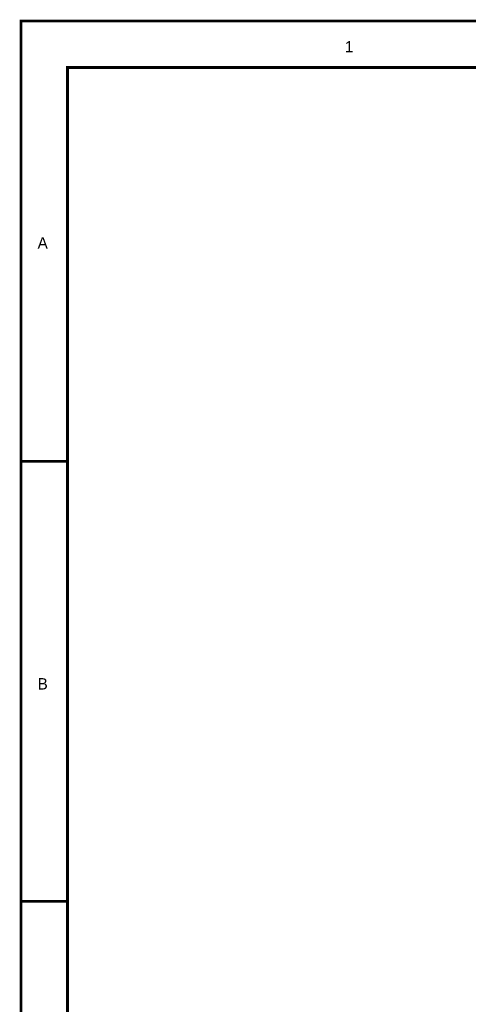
# Model space of a CAD drawing. Header units: inches. Extents: x 0 to 292, y 0 to 193.
# Tile 20 of 155: x 0 to 49, y 85 to 193. Entities that reach past the tile are written whole.
import ezdxf

# ---------------------------------------------------------------- set-up
doc = ezdxf.new("R2010")
doc.units = ezdxf.units.IN
doc.layers.add('Sheet', color=255, linetype='Continuous')

msp = doc.modelspace()

# ---------------------------------------------------------------- linework, layer by layer
at = {"layer": 'Sheet'}
for points in [[(0.06, 193.04, 0.3, 0.3, 0), (292.06, 193.04, 0.3, 0.3, 0), (292.06, 0, 0.3, 0.3, 0), (0.06, 0, 0.3, 0.3, 0), (0.06, 193.04, 0.3, 0.3, 0)], [(0.06, 193.04, 0.0991, 0.0991, 0), (0.06, 0, 0.0991, 0.0991, 0), (292.06, 0, 0.0991, 0.0991, 0), (292.06, 193.04, 0.0991, 0.0991, 0), (0.06, 193.04, 0.0991, 0.0991, 0), (0.06, 193.04, 0.0991, 0.0991, 0)], [(5.14, 187.95, 0.3, 0.3, 0), (286.98, 187.95, 0.3, 0.3, 0), (286.98, 5.07, 0.3, 0.3, 0), (5.14, 5.07, 0.3, 0.3, 0), (5.14, 187.95, 0.3, 0.3, 0)], [(5.14, 187.95, 0.0991, 0.0991, 0), (5.14, 5.07, 0.0991, 0.0991, 0), (286.98, 5.07, 0.0991, 0.0991, 0), (286.98, 187.95, 0.0991, 0.0991, 0), (5.14, 187.95, 0.0991, 0.0991, 0), (5.14, 187.95, 0.0991, 0.0991, 0)]]:
    msp.add_lwpolyline(points, format="xyseb", close=True, dxfattribs=at)
for points in [[(0.06, 193.04, 0.3, 0.3, 0), (5.14, 193.04, 0.3, 0.3, 0)], [(0.06, 144.78, 0.3, 0.3, 0), (5.14, 144.78, 0.3, 0.3, 0)], [(0.06, 96.52, 0.3, 0.3, 0), (5.14, 96.52, 0.3, 0.3, 0)]]:
    msp.add_lwpolyline(points, format="xyseb", dxfattribs=at)

# ---------------------------------------------------------------- texts
for s, p in [('1', (35.54, 189.61)), ('A', (1.87, 168.09)), ('B', (1.87, 119.75))]:
    msp.add_text(s, height=1.25, dxfattribs=at).set_placement(p)

doc.saveas('drawing.dxf')
